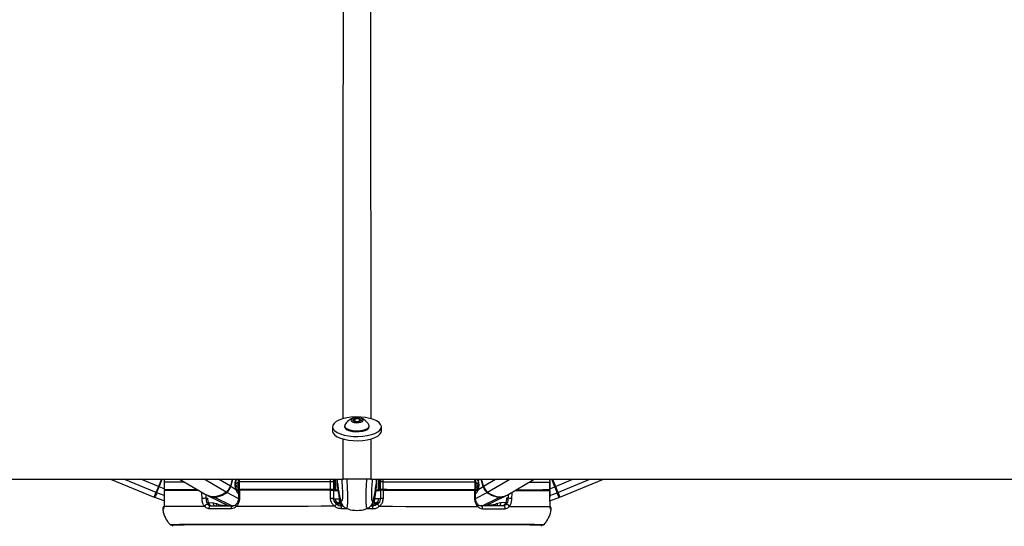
# Paper-space layout '3.5M DUO In Ground Anchor' of a CAD drawing. Header units: millimetres. Extents: x 20 to 26059, y 28 to 17638.
# Tile 67 of 70: x 22300 to 23058, y 6733 to 7123. Entities that reach past the tile are written whole.
import ezdxf

# ---------------------------------------------------------------- set-up
doc = ezdxf.new("R2010")
doc.units = ezdxf.units.MM

psp = doc.layouts.new('3.5M DUO In Ground Anchor')

# ---------------------------------------------------------------- linework, layer by layer
at = {"color": 7, "linetype": 'Continuous', "lineweight": 25, "ltscale": 2}
for p, q in [((22556.04, 6814.72), (22558.01, 6815.86)), ((22557.53, 6813.46), (22556.04, 6814.72)), ((22558.01, 6815.86), (22561.47, 6815.75)), ((22558.01, 6813.45), (22558.01, 6815.86)), ((22562.95, 6814.49), (22560.98, 6813.35)), ((22561.47, 6815.75), (22562.95, 6814.49)), ((22561.47, 6813.63), (22561.47, 6815.75)), ((22540.7, 6809.57), (22540.7, 6806.36)), ((22550, 6810.26), (22550, 6809.57)), ((22560.98, 6813.35), (22557.53, 6813.46)), ((22569, 6809.57), (22569, 6810.26)), ((22578.3, 6806.36), (22578.3, 6809.57)), ((22549, 6800.11), (22549, 6799.58)), ((22570, 6799.58), (22570, 6800.11)), ((20093.75, 6769.07), (22548.88, 6769.07)), ((22369.57, 6769.07), (22403.15, 6755.36)), ((22408.74, 6769.07), (22406.49, 6763.56)), ((22408.74, 6769.07), (22406.49, 6763.56)), ((22422.82, 6769.07), (22443.86, 6756.88)), ((22463.44, 6769.07), (22461.91, 6763.77)), ((22466.19, 6767.67), (22466.59, 6769.07)), ((22541.5, 6769.07), (22541.5, 6767.16)), ((22542.5, 6761.7), (22542.5, 6769.06)), ((22544.5, 6766.18), (22544.5, 6769.07)), ((22570.12, 6769.07), (25025.24, 6769.07)), ((22574.5, 6766.18), (22574.5, 6769.07)), ((22576.5, 6761.7), (22576.5, 6769.06)), ((22577.5, 6769.07), (22577.5, 6767.16)), ((22651.03, 6767.11), (22650.91, 6768.98)), ((22652.4, 6769.07), (22652.81, 6767.67)), ((22657.08, 6763.77), (22655.55, 6769.07)), ((22675.14, 6756.88), (22696.17, 6769.07)), ((22712.5, 6763.56), (22710.26, 6769.07)), ((22710.26, 6769.07), (22712.5, 6763.56)), ((22715.84, 6755.36), (22749.42, 6769.07)), ((22410.85, 6766.92), (22410.85, 6760.92)), ((22410.85, 6766.92), (22410.87, 6766.92)), ((22410.87, 6766.92), (22410.87, 6760.92)), ((22466.24, 6761.1), (22462.3, 6763.53)), ((22465.94, 6764.01), (22467.95, 6765.2)), ((22467.95, 6767.11), (22467.95, 6761.11)), ((22467.95, 6767.11), (22467.95, 6767.11)), ((22468.53, 6761.1), (22474.53, 6761.09)), ((22468.74, 6767.11), (22468.74, 6761.11)), ((22474.53, 6761.11), (22474.53, 6760.62)), ((22536.5, 6761.16), (22536.5, 6760.67)), ((22536.5, 6761.14), (22541.5, 6761.14)), ((22539.23, 6761.17), (22539.23, 6767.17)), ((22541.28, 6761.14), (22541.29, 6760.64)), ((22541.5, 6761.12), (22541.28, 6761.12)), ((22541.5, 6767.16), (22541.5, 6761.16)), ((22541.5, 6766.13), (22542.5, 6766.13)), ((22541.5, 6761.14), (22541.5, 6761.16)), ((22541.5, 6761.14), (22541.5, 6761.12)), ((22541.5, 6761.1), (22541.5, 6761.12)), ((22543.06, 6761.1), (22544.84, 6761)), ((22544.5, 6766.18), (22544.5, 6766.17)), ((22544.5, 6763.83), (22544.5, 6766.17)), ((22544.5, 6766.17), (22544.64, 6765.38)), ((22544.58, 6762.89), (22544.97, 6760.08)), ((22574.02, 6760.08), (22574.41, 6762.89)), ((22574.15, 6761), (22575.93, 6761.1)), ((22574.5, 6766.17), (22574.35, 6765.38)), ((22574.5, 6766.18), (22574.5, 6766.17)), ((22574.5, 6763.83), (22574.5, 6766.17)), ((22576.5, 6766.13), (22577.5, 6766.13)), ((22577.5, 6767.16), (22577.5, 6761.16)), ((22577.5, 6761.14), (22577.5, 6761.16)), ((22582.5, 6761.14), (22577.5, 6761.14)), ((22577.5, 6761.14), (22577.5, 6761.12)), ((22577.5, 6761.12), (22577.71, 6761.12)), ((22577.5, 6761.1), (22577.5, 6761.12)), ((22577.71, 6761.14), (22577.71, 6760.66)), ((22579.77, 6761.17), (22579.77, 6767.17)), ((22582.5, 6761.16), (22582.5, 6760.67)), ((22644.47, 6761.11), (22644.46, 6760.62)), ((22650.46, 6761.1), (22644.46, 6761.09)), ((22650.26, 6767.11), (22650.26, 6761.11)), ((22651.05, 6761.11), (22651.05, 6767.11)), ((22651.05, 6765.2), (22653.03, 6764.02)), ((22652.75, 6761.1), (22656.69, 6763.53)), ((22708.12, 6766.92), (22708.12, 6760.92)), ((22708.14, 6766.92), (22708.12, 6766.92)), ((22708.14, 6760.92), (22708.14, 6766.92)), ((22411, 6752.63), (22403.75, 6755.15)), ((22410.89, 6760.42), (22410.98, 6754.25)), ((22410.91, 6760.42), (22410.9, 6760.42)), ((22411, 6754.24), (22410.98, 6754.25)), ((22412.85, 6760.91), (22416.33, 6760.91)), ((22416.33, 6760.92), (22416.34, 6760.46)), ((22443.09, 6754.45), (22444.19, 6754.45)), ((22444.85, 6756.37), (22460.72, 6748.59)), ((22468.12, 6759.74), (22467.94, 6759.85)), ((22468.12, 6760.61), (22468.11, 6754.47)), ((22468.11, 6754.47), (22468.11, 6754.47)), ((22541.29, 6760.66), (22541.39, 6754.56)), ((22545.29, 6758.32), (22545.49, 6757)), ((22545.49, 6757), (22546.1, 6752.96)), ((22572.92, 6752.96), (22573.7, 6758.32)), ((22573.64, 6758.05), (22573.71, 6758.32)), ((22577.71, 6760.66), (22577.6, 6754.56)), ((22650.89, 6754.47), (22650.88, 6760.61)), ((22650.89, 6754.47), (22650.89, 6754.47)), ((22658.27, 6748.59), (22674.14, 6756.37)), ((22675.9, 6754.45), (22674.8, 6754.45)), ((22702.66, 6760.92), (22702.65, 6760.46)), ((22706.14, 6760.91), (22702.66, 6760.91)), ((22708, 6752.63), (22715.24, 6755.15)), ((22708, 6754.24), (22708.02, 6754.25)), ((22708.01, 6754.25), (22708.11, 6760.42)), ((22708.08, 6760.42), (22708.09, 6760.42)), ((22448.57, 6751.09), (22451.2, 6750.45)), ((22544.56, 6750.54), (22544.63, 6749.95)), ((22545.31, 6751.09), (22546.32, 6751.09)), ((22546.06, 6752.95), (22546.06, 6752.99)), ((22547.39, 6748.67), (22548.64, 6748.67)), ((22551.29, 6746.81), (22551.33, 6746.84)), ((22567.71, 6746.81), (22567.67, 6746.84)), ((22570.38, 6748.67), (22571.6, 6748.67)), ((22572.69, 6751.09), (22573.69, 6751.09)), ((22572.93, 6752.96), (22572.94, 6753.02)), ((22574.43, 6750.54), (22574.36, 6749.95)), ((22652.72, 6749.67), (22652.7, 6749.69)), ((22670.42, 6751.09), (22667.79, 6750.45))]:
    psp.add_line(p, q, dxfattribs=at)
at = {"color": 8, "linetype": 'Continuous', "lineweight": 25, "ltscale": 2}
for p, q in [((22548.88, 6769.07), (22548.89, 6800.21)), ((22570.11, 6800.14), (22570.12, 6769.07)), ((22404.63, 6759), (22379.96, 6769.07)), ((22406.49, 6763.56), (22393, 6769.07)), ((22407.07, 6763.32), (22409.42, 6769.07)), ((22458.78, 6759.21), (22441.75, 6769.07)), ((22461.91, 6763.77), (22452.76, 6769.07)), ((22462.3, 6763.53), (22463.9, 6769.07)), ((22466.12, 6769.07), (22465.83, 6768.08)), ((22467.39, 6769.07), (22466.42, 6768.5)), ((22539.23, 6767.17), (22539.23, 6769.07)), ((22543.06, 6769.02), (22543.06, 6761.1)), ((22575.93, 6769.02), (22575.93, 6761.1)), ((22579.77, 6767.17), (22579.76, 6769.07)), ((22651.6, 6769.07), (22652.57, 6768.5)), ((22652.87, 6769.07), (22653.16, 6768.08)), ((22656.69, 6763.53), (22655.09, 6769.07)), ((22657.08, 6763.77), (22666.24, 6769.07)), ((22660.22, 6759.21), (22677.24, 6769.07)), ((22711.92, 6763.32), (22709.57, 6769.07)), ((22712.5, 6763.56), (22725.99, 6769.07)), ((22714.36, 6759), (22739.04, 6769.07)), ((22410.85, 6761.78), (22407.07, 6763.32)), ((22465.89, 6765.52), (22467.95, 6766.74)), ((22467.95, 6766.54), (22465.89, 6765.32)), ((22467.95, 6761.81), (22467.49, 6760.24)), ((22469.03, 6760.61), (22469.18, 6761.1)), ((22471.3, 6761.1), (22471.16, 6760.61)), ((22647.69, 6761.1), (22647.83, 6760.61)), ((22649.96, 6760.61), (22649.82, 6761.1)), ((22653.1, 6765.52), (22651.05, 6766.74)), ((22651.05, 6766.54), (22653.12, 6765.31)), ((22651.05, 6761.81), (22651.49, 6760.26)), ((22708.14, 6761.78), (22711.92, 6763.32)), ((22410.94, 6756.73), (22405.22, 6758.78)), ((22412.99, 6760.91), (22412.98, 6760.91)), ((22443.02, 6757.37), (22443.09, 6754.45)), ((22463.07, 6748.6), (22449.37, 6755.37)), ((22468.06, 6754.32), (22459.18, 6758.99)), ((22473.74, 6760.62), (22473.79, 6760.78)), ((22473.91, 6760.71), (22473.88, 6760.62)), ((22645.08, 6760.71), (22645.11, 6760.62)), ((22645.25, 6760.62), (22645.2, 6760.78)), ((22650.94, 6754.33), (22659.81, 6758.99)), ((22655.93, 6748.6), (22669.62, 6755.37)), ((22675.97, 6757.37), (22675.9, 6754.45)), ((22706.01, 6760.91), (22706.01, 6760.91)), ((22708.05, 6756.73), (22713.77, 6758.78)), ((22444.95, 6751.1), (22448.57, 6751.09)), ((22546.77, 6749.95), (22544.63, 6749.95)), ((22548, 6748.67), (22547.88, 6750.05)), ((22570.99, 6748.67), (22571.11, 6750.03)), ((22574.36, 6749.95), (22572.25, 6749.95)), ((22674.04, 6751.1), (22670.42, 6751.09)), ((22416.39, 6733.78), (22416.39, 6733.78)), ((22416.57, 6733.78), (22416.57, 6733.78)), ((22559.5, 6734.35), (22558.36, 6734.35)), ((22561.2, 6734.35), (22559.5, 6734.35)), ((22702.42, 6733.77), (22702.42, 6733.78)), ((22702.6, 6733.78), (22702.6, 6733.78))]:
    psp.add_line(p, q, dxfattribs=at)
at = {"color": 7, "linetype": 'Continuous', "lineweight": 25, "ltscale": 2, "flags": 128}
for points in [[(22541.23, 6807.79), (22542.45, 6806.39), (22544.32, 6805.12), (22546.78, 6804.02), (22549.72, 6803.13), (22553.04, 6802.49), (22556.61, 6802.12), (22560.29, 6802.03), (22563.94, 6802.24), (22567.42, 6802.73), (22570.59, 6803.48), (22573.34, 6804.47), (22575.56, 6805.65), (22577.15, 6806.98), (22578.07, 6808.41), (22578.28, 6809.89), (22577.76, 6811.35), (22576.55, 6812.75), (22574.67, 6814.02), (22572.22, 6815.12), (22569.27, 6816.01), (22565.95, 6816.65), (22562.38, 6817.02), (22558.7, 6817.1), (22555.05, 6816.89), (22551.57, 6816.4), (22548.4, 6815.65), (22545.65, 6814.67), (22543.44, 6813.49), (22541.84, 6812.16), (22540.92, 6810.72), (22540.71, 6809.25), (22541.23, 6807.79)], [(22559.11, 6812.71), (22560.95, 6812.79), (22562.57, 6813.15), (22563.72, 6813.74), (22564.23, 6814.45), (22564.02, 6815.19), (22563.12, 6815.84), (22561.67, 6816.3), (22559.88, 6816.5), (22558.04, 6816.42), (22556.42, 6816.06), (22555.27, 6815.48), (22554.76, 6814.76), (22554.97, 6814.02), (22555.87, 6813.37), (22557.33, 6812.91), (22559.11, 6812.71)], [(22550, 6809.57), (22550.07, 6809.1), (22550.73, 6808.1), (22552.05, 6807.2), (22553.92, 6806.48), (22556.2, 6806), (22558.72, 6805.77)], [(22550.23, 6811.1), (22550.1, 6810.83), (22550.07, 6809.8), (22550.73, 6808.79), (22552.05, 6807.9), (22553.92, 6807.18), (22556.2, 6806.69), (22558.72, 6806.47)], [(22558.72, 6806.47), (22561.31, 6806.52), (22563.75, 6806.86), (22565.89, 6807.45), (22567.55, 6808.24), (22568.61, 6809.19), (22569, 6810.21), (22568.76, 6811.1)], [(22558.72, 6805.77), (22561.31, 6805.83), (22563.75, 6806.16), (22565.89, 6806.75), (22567.55, 6807.54), (22568.61, 6808.49), (22569, 6809.52), (22569, 6809.57)], [(22540.7, 6806.36), (22540.71, 6806.04), (22541.23, 6804.58)], [(22541.23, 6804.58), (22542.45, 6803.18), (22544.32, 6801.91), (22546.78, 6800.81), (22549.72, 6799.92), (22553.04, 6799.28), (22556.61, 6798.91), (22560.29, 6798.83), (22563.94, 6799.04), (22567.42, 6799.52), (22570.59, 6800.28), (22573.34, 6801.26), (22575.56, 6802.44), (22577.15, 6803.77), (22578.07, 6805.2), (22578.3, 6806.36)], [(22406.49, 6763.56), (22406.22, 6762.89), (22405.95, 6762.24), (22405.69, 6761.6), (22405.44, 6760.99), (22405.21, 6760.42), (22404.99, 6759.89), (22404.8, 6759.41), (22404.63, 6759)], [(22406.49, 6763.56), (22406.25, 6762.96), (22406.01, 6762.38), (22405.77, 6761.8), (22405.55, 6761.26), (22405.34, 6760.75), (22405.15, 6760.27), (22404.98, 6759.85), (22404.82, 6759.48)], [(22405.22, 6758.78), (22405.39, 6759.2), (22405.58, 6759.67), (22405.8, 6760.19), (22406.03, 6760.76), (22406.28, 6761.37), (22406.54, 6762.01), (22406.8, 6762.66), (22407.07, 6763.32)], [(22436.67, 6761.05), (22434.49, 6761.04), (22429.42, 6761.02), (22424.89, 6761.01), (22420.91, 6760.99), (22417.51, 6760.97), (22414.7, 6760.95), (22412.48, 6760.93), (22410.87, 6760.92)], [(22436.7, 6761.03), (22432.91, 6761.01), (22429, 6761), (22425.53, 6760.99), (22422.53, 6760.97), (22419.98, 6760.95), (22417.92, 6760.94), (22416.33, 6760.92)], [(22468.74, 6761.11), (22468.43, 6761.11), (22468.19, 6761.11), (22468.02, 6761.11), (22467.95, 6761.11), (22467.97, 6761.11), (22468.07, 6761.11), (22468.26, 6761.11), (22468.53, 6761.1)], [(22539.23, 6767.17), (22529.72, 6767.16), (22520.34, 6767.16), (22511.12, 6767.15), (22502.09, 6767.15), (22493.31, 6767.14), (22484.8, 6767.13), (22476.6, 6767.12), (22468.74, 6767.11)], [(22539.23, 6761.17), (22529.72, 6761.16), (22520.34, 6761.16), (22511.12, 6761.15), (22502.09, 6761.15), (22493.31, 6761.14), (22484.8, 6761.13), (22476.6, 6761.12), (22468.74, 6761.11)], [(22536.5, 6761.16), (22528.19, 6761.15), (22519.98, 6761.15), (22511.91, 6761.14), (22504.01, 6761.14), (22496.29, 6761.13), (22488.79, 6761.12), (22481.52, 6761.12), (22474.53, 6761.11)], [(22541.15, 6768.54), (22541.15, 6768.54), (22541.15, 6768.53), (22541.15, 6768.5), (22541.15, 6768.45), (22541.15, 6768.39), (22541.15, 6768.32), (22541.15, 6768.24), (22541.16, 6768.15), (22541.16, 6768.05)], [(22543.54, 6761.07), (22541.8, 6761.08), (22541.28, 6761.08)], [(22575.46, 6761.07), (22577.2, 6761.08), (22577.71, 6761.08)], [(22577.84, 6768.54), (22577.84, 6768.54), (22577.84, 6768.53), (22577.84, 6768.5), (22577.84, 6768.45), (22577.84, 6768.39), (22577.84, 6768.32), (22577.84, 6768.24), (22577.84, 6768.15), (22577.84, 6768.05)], [(22579.77, 6767.17), (22589.27, 6767.16), (22598.66, 6767.16), (22607.88, 6767.15), (22616.9, 6767.15), (22625.68, 6767.14), (22634.19, 6767.13), (22642.4, 6767.12), (22650.26, 6767.11)], [(22579.77, 6761.17), (22589.27, 6761.16), (22598.66, 6761.16), (22607.88, 6761.15), (22616.9, 6761.15), (22625.68, 6761.14), (22634.19, 6761.13), (22642.4, 6761.12), (22650.26, 6761.11)], [(22582.5, 6761.16), (22590.81, 6761.15), (22599.01, 6761.15), (22607.08, 6761.14), (22614.99, 6761.14), (22622.7, 6761.13), (22630.21, 6761.12), (22637.47, 6761.12), (22644.47, 6761.11)], [(22650.26, 6761.11), (22650.57, 6761.11), (22650.81, 6761.11), (22650.97, 6761.11), (22651.04, 6761.11), (22651.02, 6761.11), (22650.92, 6761.11), (22650.73, 6761.11), (22650.46, 6761.1)], [(22682.29, 6761.03), (22686.09, 6761.01), (22689.99, 6761), (22693.46, 6760.99), (22696.47, 6760.97), (22699.01, 6760.95), (22701.08, 6760.94), (22702.66, 6760.92)], [(22682.32, 6761.05), (22684.51, 6761.04), (22689.57, 6761.02), (22694.1, 6761.01), (22698.08, 6760.99), (22701.48, 6760.97), (22704.29, 6760.95), (22706.51, 6760.93), (22708.12, 6760.92)], [(22713.77, 6758.78), (22713.6, 6759.2), (22713.41, 6759.67), (22713.2, 6760.19), (22712.96, 6760.76), (22712.72, 6761.37), (22712.46, 6762.01), (22712.19, 6762.66), (22711.92, 6763.32)], [(22714.36, 6759), (22714.2, 6759.41), (22714, 6759.89), (22713.79, 6760.42), (22713.55, 6760.99), (22713.3, 6761.6), (22713.04, 6762.24), (22712.78, 6762.89), (22712.5, 6763.56)], [(22712.5, 6763.56), (22712.75, 6762.96), (22712.99, 6762.38), (22713.22, 6761.8), (22713.44, 6761.26), (22713.65, 6760.75), (22713.84, 6760.27), (22714.02, 6759.85), (22714.17, 6759.48)], [(22403.39, 6755.95), (22403.42, 6756.01), (22403.49, 6756.18), (22403.6, 6756.46), (22403.76, 6756.86), (22403.96, 6757.36), (22404.21, 6757.96), (22404.5, 6758.67), (22404.82, 6759.48)], [(22405.22, 6758.78), (22404.89, 6757.96), (22404.59, 6757.23), (22404.34, 6756.61), (22404.13, 6756.09), (22403.96, 6755.68), (22403.85, 6755.39), (22403.77, 6755.22), (22403.75, 6755.15)], [(22410.87, 6760.92), (22410.86, 6760.92), (22410.94, 6760.91), (22411.1, 6760.91), (22411.35, 6760.91), (22411.66, 6760.91), (22412.03, 6760.91), (22412.43, 6760.91), (22412.85, 6760.91)], [(22437.53, 6760.55), (22434.4, 6760.54), (22429.36, 6760.52), (22424.86, 6760.51), (22420.91, 6760.49), (22417.53, 6760.47), (22414.73, 6760.45), (22412.51, 6760.44), (22410.9, 6760.42)], [(22410.9, 6760.42), (22410.96, 6756.42), (22411, 6754.24)], [(22458.78, 6759.21), (22456.32, 6757.65), (22453.82, 6756.51), (22451.34, 6755.82), (22448.95, 6755.58), (22446.68, 6755.81), (22444.61, 6756.49), (22443.86, 6756.88)], [(22468.91, 6760.61), (22468.9, 6756.61), (22468.9, 6754.44)], [(22539.01, 6760.67), (22529.56, 6760.66), (22520.23, 6760.66), (22511.06, 6760.65), (22502.09, 6760.65), (22493.36, 6760.64), (22484.89, 6760.63), (22476.73, 6760.62), (22468.91, 6760.61)], [(22539.12, 6754.49), (22539.05, 6758.49), (22539.01, 6760.67)], [(22579.87, 6754.49), (22579.94, 6758.49), (22579.98, 6760.67)], [(22579.98, 6760.67), (22589.43, 6760.66), (22598.76, 6760.66), (22607.93, 6760.65), (22616.9, 6760.65), (22625.63, 6760.64), (22634.1, 6760.63), (22642.26, 6760.62), (22650.08, 6760.61)], [(22650.08, 6760.61), (22650.09, 6756.61), (22650.1, 6754.44)], [(22681.46, 6760.55), (22684.6, 6760.54), (22689.63, 6760.52), (22694.13, 6760.51), (22698.08, 6760.49), (22701.46, 6760.47), (22704.27, 6760.45), (22706.48, 6760.44), (22708.09, 6760.42)], [(22708.12, 6760.92), (22708.13, 6760.92), (22708.05, 6760.91), (22707.89, 6760.91), (22707.65, 6760.91), (22707.33, 6760.91), (22706.97, 6760.91), (22706.56, 6760.91), (22706.14, 6760.91)], [(22708.09, 6760.42), (22708.03, 6756.42), (22708, 6754.24)], [(22715.24, 6755.15), (22715.22, 6755.22), (22715.15, 6755.39), (22715.03, 6755.68), (22714.86, 6756.09), (22714.66, 6756.61), (22714.4, 6757.23), (22714.11, 6757.96), (22713.77, 6758.78)], [(22714.17, 6759.48), (22714.5, 6758.67), (22714.78, 6757.96), (22715.03, 6757.36), (22715.23, 6756.86), (22715.39, 6756.46), (22715.51, 6756.18), (22715.58, 6756.01), (22715.6, 6755.95)], [(22715.84, 6755.36), (22715.84, 6755.36), (22715.74, 6755.6), (22715.46, 6756.3), (22715, 6757.44), (22714.36, 6759)], [(22410.7, 6748.01), (22410.71, 6748.34), (22410.71, 6748.36)], [(22442.13, 6748.16), (22435.96, 6748.14), (22430.38, 6748.13), (22425.42, 6748.11), (22421.11, 6748.09), (22417.47, 6748.07), (22414.51, 6748.05), (22412.25, 6748.03), (22410.7, 6748.01)], [(22462.69, 6746.38), (22460.37, 6746.38), (22458.09, 6746.38), (22455.86, 6746.37), (22453.66, 6746.37), (22451.52, 6746.36), (22449.41, 6746.36), (22447.36, 6746.35), (22445.35, 6746.35)], [(22446.86, 6748.56), (22448.85, 6748.57), (22450.88, 6748.57), (22452.95, 6748.58), (22455.07, 6748.58), (22457.23, 6748.59), (22459.44, 6748.59), (22461.69, 6748.59), (22463.98, 6748.6)], [(22462.69, 6746.38), (22462.69, 6746.8), (22462.75, 6747.21), (22462.86, 6747.6), (22463.02, 6747.93), (22463.22, 6748.22), (22463.45, 6748.42), (22463.71, 6748.55), (22463.98, 6748.6)], [(22542.32, 6748.27), (22532.03, 6748.27), (22521.88, 6748.26), (22511.92, 6748.25), (22502.18, 6748.25), (22492.71, 6748.24), (22483.57, 6748.23), (22474.8, 6748.22), (22466.43, 6748.21)], [(22576.68, 6748.27), (22586.96, 6748.27), (22597.11, 6748.26), (22607.08, 6748.25), (22616.82, 6748.25), (22626.28, 6748.24), (22635.42, 6748.23), (22644.2, 6748.22), (22652.56, 6748.21)], [(22656.3, 6746.38), (22656.3, 6746.8), (22656.24, 6747.21), (22656.13, 6747.6), (22655.98, 6747.93), (22655.77, 6748.22), (22655.54, 6748.42), (22655.28, 6748.55), (22655.01, 6748.6)], [(22672.13, 6748.56), (22670.15, 6748.57), (22668.12, 6748.57), (22666.04, 6748.58), (22663.92, 6748.58), (22661.76, 6748.59), (22659.55, 6748.59), (22657.3, 6748.59), (22655.01, 6748.6)], [(22656.3, 6746.38), (22658.62, 6746.38), (22660.9, 6746.38), (22663.14, 6746.37), (22665.33, 6746.37), (22667.48, 6746.36), (22669.58, 6746.36), (22671.64, 6746.35), (22673.65, 6746.35)], [(22676.86, 6748.16), (22683.03, 6748.14), (22688.61, 6748.13), (22693.57, 6748.11), (22697.88, 6748.09), (22701.52, 6748.07), (22704.48, 6748.05), (22706.74, 6748.03), (22708.29, 6748.01)], [(22558.36, 6734.35), (22549.46, 6734.34), (22539.48, 6734.34), (22529.6, 6734.34), (22519.86, 6734.33), (22510.31, 6734.33), (22501, 6734.32), (22491.98, 6734.31), (22483.29, 6734.3), (22474.97, 6734.29), (22467.06, 6734.28), (22459.6, 6734.27), (22452.63, 6734.25), (22446.17, 6734.24), (22440.27, 6734.22), (22434.96, 6734.2), (22430.24, 6734.19), (22426.16, 6734.17), (22422.73, 6734.15), (22419.96, 6734.13), (22417.87, 6734.11), (22416.48, 6734.09), (22415.85, 6734.08)], [(22559.5, 6734.06), (22549.4, 6734.06), (22539.36, 6734.05), (22529.41, 6734.05), (22519.62, 6734.05), (22510.02, 6734.04), (22500.67, 6734.03), (22491.62, 6734.02), (22482.9, 6734.01), (22474.56, 6734), (22466.65, 6733.99), (22459.2, 6733.98), (22452.25, 6733.96), (22445.83, 6733.95), (22439.98, 6733.93), (22434.73, 6733.91), (22430.1, 6733.9), (22426.11, 6733.88), (22422.78, 6733.86), (22420.14, 6733.84), (22418.19, 6733.82), (22416.95, 6733.8), (22416.41, 6733.78), (22416.39, 6733.78)], [(22559.5, 6734.06), (22549.41, 6734.06), (22539.38, 6734.05), (22529.45, 6734.05), (22519.67, 6734.05), (22510.09, 6734.04), (22500.75, 6734.03), (22491.7, 6734.02), (22483, 6734.01), (22474.67, 6734), (22466.77, 6733.99), (22459.33, 6733.98), (22452.39, 6733.96), (22445.98, 6733.95), (22440.13, 6733.93), (22434.89, 6733.91), (22430.26, 6733.9), (22426.28, 6733.88), (22422.96, 6733.86), (22420.32, 6733.84), (22418.37, 6733.82), (22417.13, 6733.8), (22416.59, 6733.78), (22416.57, 6733.78)], [(22702.6, 6733.78), (22702.58, 6733.78), (22702.05, 6733.8), (22700.8, 6733.82), (22698.85, 6733.84), (22696.21, 6733.86), (22692.89, 6733.88), (22688.9, 6733.9), (22684.26, 6733.91), (22679.01, 6733.93), (22673.16, 6733.95), (22666.74, 6733.96), (22659.79, 6733.98), (22652.34, 6733.99), (22644.43, 6734), (22636.09, 6734.01), (22627.37, 6734.02), (22618.32, 6734.03), (22608.97, 6734.04), (22599.37, 6734.05), (22589.58, 6734.05), (22579.64, 6734.05), (22569.59, 6734.06), (22559.5, 6734.06)], [(22702.42, 6733.78), (22702.4, 6733.78), (22701.87, 6733.8), (22700.62, 6733.82), (22698.68, 6733.84), (22696.04, 6733.86), (22692.72, 6733.88), (22688.73, 6733.9), (22684.11, 6733.91), (22678.86, 6733.93), (22673.01, 6733.95), (22666.61, 6733.96), (22659.66, 6733.98), (22652.22, 6733.99), (22644.32, 6734), (22635.99, 6734.01), (22627.29, 6734.02), (22618.24, 6734.03), (22608.91, 6734.04), (22599.32, 6734.05), (22589.54, 6734.05), (22579.61, 6734.05), (22569.58, 6734.06), (22559.5, 6734.06)], [(22703.16, 6734.08), (22702.52, 6734.09), (22701.12, 6734.11), (22699.03, 6734.13), (22696.27, 6734.15), (22692.83, 6734.17), (22688.75, 6734.19), (22684.04, 6734.2), (22678.72, 6734.22), (22672.82, 6734.24), (22666.37, 6734.25), (22659.39, 6734.27), (22651.93, 6734.28), (22644.02, 6734.29), (22635.7, 6734.3), (22627.01, 6734.31), (22617.99, 6734.32), (22608.68, 6734.33), (22599.13, 6734.33), (22589.4, 6734.34), (22579.51, 6734.34), (22569.53, 6734.34), (22561.2, 6734.35)]]:
    psp.add_lwpolyline(points, dxfattribs=at)
at = {"color": 8, "linetype": 'Continuous', "lineweight": 25, "ltscale": 2, "flags": 128}
for points in [[(22426.37, 6767.01), (22424.89, 6767.01), (22420.91, 6766.99), (22417.51, 6766.97), (22414.7, 6766.95), (22412.48, 6766.93), (22410.87, 6766.92)], [(22465.83, 6768.08), (22465.99, 6767.97), (22466.11, 6767.87), (22466.17, 6767.77), (22466.19, 6767.69), (22466.18, 6767.67)], [(22466.24, 6761.1), (22466.39, 6761.27), (22466.49, 6761.44), (22466.54, 6761.59), (22466.54, 6761.73), (22466.52, 6761.79)], [(22473.79, 6760.78), (22473.85, 6760.96), (22473.92, 6761.09)], [(22645.2, 6760.78), (22645.14, 6760.96), (22645.07, 6761.09)], [(22652.75, 6761.1), (22652.6, 6761.27), (22652.5, 6761.44), (22652.45, 6761.59), (22652.45, 6761.73), (22652.47, 6761.79)], [(22653.16, 6768.08), (22653, 6767.97), (22652.88, 6767.87), (22652.82, 6767.77), (22652.8, 6767.69), (22652.81, 6767.67)], [(22692.62, 6767.01), (22694.1, 6767.01), (22698.08, 6766.99), (22701.48, 6766.97), (22704.29, 6766.95), (22706.51, 6766.93), (22708.12, 6766.92)], [(22440.08, 6754.38), (22439.99, 6758.38), (22439.97, 6759.13)], [(22468.13, 6759.69), (22468.07, 6759.76), (22467.94, 6759.86)], [(22542.6, 6754.04), (22543.49, 6754.03), (22544.59, 6754.03), (22545.88, 6754.03), (22545.89, 6754.03)], [(22576.39, 6754.04), (22575.5, 6754.03), (22574.4, 6754.03), (22573.12, 6754.03)], [(22650.86, 6759.7), (22650.93, 6759.76), (22651.05, 6759.85)], [(22678.91, 6754.38), (22679, 6758.38), (22679.02, 6759.13)], [(22466.43, 6748.21), (22466.26, 6748.53), (22466.15, 6748.85), (22466.1, 6749.14), (22466.12, 6749.39), (22466.21, 6749.59), (22466.29, 6749.69)], [(22543.56, 6750.05), (22544.02, 6749.97), (22544.63, 6749.95)], [(22546.16, 6752.61), (22546.06, 6752.94), (22546.06, 6752.95)], [(22552.32, 6746.45), (22550.29, 6746.45), (22547.23, 6746.45)], [(22571.76, 6746.45), (22568.7, 6746.45), (22566.68, 6746.45)], [(22572.83, 6752.61), (22572.93, 6752.94), (22572.93, 6752.96)], [(22575.43, 6750.05), (22574.97, 6749.97), (22574.36, 6749.95)], [(22652.56, 6748.21), (22652.73, 6748.53), (22652.85, 6748.85), (22652.89, 6749.14), (22652.87, 6749.39), (22652.78, 6749.59), (22652.72, 6749.67)], [(22415.85, 6734.08), (22415.78, 6734.07), (22415.69, 6734.06)], [(22703.3, 6734.06), (22703.22, 6734.07), (22703.16, 6734.08)]]:
    psp.add_lwpolyline(points, dxfattribs=at)
at = {"color": 7, "linetype": 'Continuous', "lineweight": 25, "ltscale": 4}
for centre, radius, start, end in [((22559.5, 6805.89), 10.63, 102.42252, 150.6702), ((22559.5, 6805.89), 10.63, 29.3298, 77.57748), ((22376.36, 6688.56), 80.82, 67.66889, 68.11621), ((22453.52, 6766.17), 8.73, 307.01601, 343.98169), ((22453.96, 6765.92), 8.68, 307.01696, 343.9807), ((22539.82, 6456.41), 310.76, 89.69143, 90.11001), ((22539.85, 6464.95), 296.22, 89.68115, 90.12028), ((22543.14, 6870.99), 109.9, 269.14539, 270.0628), ((22543.1, 6761.7), 0.6, 180, 267), ((22549.7, 6763.84), 5.21, 180.0869, 205.91728), ((22549.73, 6763.61), 5.2, 186.64655, 206.21141), ((22569.28, 6763.84), 5.21, 332.10571, 359.90186), ((22569.27, 6763.61), 5.2, 333.82087, 353.35336), ((22575.86, 6870.99), 109.9, 269.9372, 270.85461), ((22575.9, 6761.7), 0.6, 273, 0), ((22579.17, 6456.41), 310.76, 89.88999, 90.30857), ((22579.14, 6464.95), 296.22, 89.87972, 90.31885), ((22665.03, 6765.92), 8.68, 196.0193, 232.98304), ((22665.47, 6766.17), 8.73, 196.01831, 232.98399), ((22742.63, 6688.56), 80.82, 111.88379, 112.33111), ((22797.18, 6597.74), 424.38, 157.66728, 158.19699), ((22403.95, 6755.72), 0.6, 157.80092, 250.79411), ((22405.36, 6759.33), 0.56, 164.35695, 255.46306), ((22419.02, 6765.13), 5.5, 230.05559, 238.02235), ((22452.33, 6294.23), 460.31, 91.1504, 91.5248), ((22449.22, 6765.39), 10.02, 242.79747, 270.83034), ((22448.59, 6772.59), 17.24, 272.58188, 307.91833), ((22477.91, 6767.77), 8.11, 239.44731, 240.42895), ((22538.96, 6799.21), 44.72, 270.20644, 273.11826), ((22544.41, 7041.68), 281.1, 269.36336, 270.09963), ((22545.46, 6753.94), 2.85, 178.07633, 266.97758), ((22573.54, 6753.94), 2.85, 273.02242, 1.92367), ((22574.58, 7041.68), 281.1, 269.90037, 270.63664), ((22580.03, 6799.21), 44.72, 266.88174, 269.79356), ((22641.08, 6767.77), 8.11, 299.57105, 300.55269), ((22670.4, 6772.59), 17.24, 232.08167, 267.41812), ((22669.51, 6769.81), 14.1, 228.77689, 293.5292), ((22669.76, 6765.45), 10.08, 269.25124, 297.12063), ((22666.66, 6294.23), 460.31, 88.4752, 88.8496), ((22699.97, 6765.13), 5.5, 301.97765, 309.94441), ((22713.63, 6759.33), 0.56, 284.53694, 15.64305), ((22715.04, 6755.72), 0.6, 289.20589, 22.19908), ((22444.67, 6747), 2.79, 92.31557, 155.38233), ((22447.17, 6746.72), 1.87, 99.59068, 191.59572), ((22548.12, 6744.57), 6.88, 129.31677, 147.46195), ((22554.29, 6747.04), 7.09, 166.78229, 184.79361), ((22564.7, 6747.04), 7.09, 355.20639, 13.21771), ((22570.88, 6744.57), 6.88, 32.53805, 50.68323), ((22671.82, 6746.72), 1.87, 348.40428, 80.40932), ((22674.32, 6747), 2.79, 24.61767, 87.68443), ((22416.99, 6755.58), 21.55, 266.53142, 270.34119), ((22702.04, 6754.75), 20.73, 269.71401, 273.48848)]:
    psp.add_arc(centre, radius, start, end, dxfattribs=at)
at = {"color": 8, "linetype": 'Continuous', "lineweight": 25, "ltscale": 4}
for centre, radius, start, end in [((22461.42, 6761.97), 1.78, 60.42637, 74.73065), ((22476.21, 6769.78), 11.34, 209.29796, 223.55011), ((22477.55, 6770.53), 11.5, 209.13564, 213.39938), ((22468.6, 6701.65), 65.47, 89.87917, 90.57048), ((22475.35, 6760.3), 1.49, 147.90311, 163.98725), ((22643.65, 6760.3), 1.49, 16.01275, 32.09689), ((22650.39, 6701.76), 65.35, 89.42892, 90.12136), ((22642.78, 6769.78), 11.34, 316.44989, 330.70204), ((22641.44, 6770.53), 11.5, 326.60062, 330.86436), ((22657.57, 6761.97), 1.78, 105.26935, 119.57363), ((22449.59, 6755.79), 0.474, 205.75962, 241.70634), ((22459.71, 6759.89), 1.04, 216.17313, 239.70755), ((22468.72, 6759.34), 4.91, 262.84659, 272.09869), ((22650.28, 6759.34), 4.91, 267.90185, 277.15282), ((22659.29, 6759.89), 1.04, 300.29245, 323.82687), ((22669.4, 6755.79), 0.474, 298.29366, 334.24038), ((22410.22, 6743.31), 2.88, 87.72619, 97.77686), ((22412.32, 6746.4), 2.01, 154.49503, 186.20114), ((22451.87, 6750.97), 3.29, 177.85691, 226.72696), ((22454.07, 6749.65), 2.97, 164.4676, 201.33505), ((22544.4, 6753.67), 3.14, 234.05449, 272.95839), ((22574.6, 6753.67), 3.14, 267.04161, 305.94551), ((22664.93, 6749.65), 2.97, 338.66495, 15.5324), ((22667.13, 6750.97), 3.29, 313.27304, 2.14309), ((22706.67, 6746.4), 2, 353.7952, 25.50919), ((22708.78, 6743.31), 2.88, 82.22314, 92.27381)]:
    psp.add_arc(centre, radius, start, end, dxfattribs=at)
at = {"color": 7, "linetype": 'Continuous', "lineweight": 25, "ltscale": 4}
for centre, major_axis, start_param, end_param in [((22470.39, 6765.28), (0.18, 7.38), 1.197828, 2.188494), ((22648.6, 6765.28), (-0.18, 7.38), 4.094691, 5.085357)]:
    psp.add_ellipse(centre, major_axis=major_axis, ratio=0.672592, start_param=start_param, end_param=end_param, dxfattribs=at)
at = {"color": 8, "linetype": 'Continuous', "lineweight": 25, "ltscale": 2}
for points, knots in [([(22548.89, 6815.71), (22548.96, 6982.15), (22549.09, 7331.73), (22549.18, 7722.26), (22550, 7946.57), (22550.15, 7987.57)], [0, 0, 0, 0, 0.426163, 0.895124, 1, 1, 1, 1]), ([(22568.84, 7987.57), (22569.03, 7933.37), (22569.59, 7775.03), (22569.88, 7408.67), (22570.04, 7072.29), (22570.1, 6839.99), (22570.1, 6815.78)], [0, 0, 0, 0, 0.138671, 0.405115, 0.938005, 1, 1, 1, 1]), ([(22467.91, 6769.07), (22467.94, 6769.06), (22468, 6769.06), (22468.04, 6769.01), (22468.07, 6768.99)], [0, 0, 0, 0, 0.516225, 1, 1, 1, 1]), ([(22468.93, 6769.07), (22468.85, 6768.7), (22468.73, 6768.06), (22468.73, 6767.4), (22468.74, 6767.11)], [0, 0, 0, 0, 0.571012, 1, 1, 1, 1]), ([(22551.33, 6746.84), (22551.53, 6746.83), (22551.84, 6746.81), (22552.18, 6748.2), (22552.34, 6749.96), (22552.39, 6752.19), (22552.4, 6754.31), (22552.4, 6756.87), (22552.32, 6760.8), (22552.14, 6765.03), (22551.93, 6767.75), (22551.83, 6769.07)], [0, 0, 0, 0, 0.226387, 0.336267, 0.4692, 0.546863, 0.580618, 0.66122, 0.746411, 0.877489, 1, 1, 1, 1]), ([(22567.67, 6746.84), (22567.46, 6746.83), (22567.15, 6746.81), (22566.81, 6748.2), (22566.65, 6749.96), (22566.6, 6752.19), (22566.59, 6754.31), (22566.59, 6756.87), (22566.67, 6760.8), (22566.85, 6765.03), (22567.06, 6767.75), (22567.16, 6769.07)], [0, 0, 0, 0, 0.226302, 0.336194, 0.469141, 0.546813, 0.580572, 0.661182, 0.746383, 0.877476, 1, 1, 1, 1]), ([(22650.07, 6769.07), (22650.14, 6768.7), (22650.27, 6768.06), (22650.26, 6767.4), (22650.26, 6767.11)], [0, 0, 0, 0, 0.571012, 1, 1, 1, 1]), ([(22651.08, 6769.07), (22651.05, 6769.06), (22650.99, 6769.05), (22650.94, 6769.01), (22650.91, 6768.98)], [0, 0, 0, 0, 0.469784, 1, 1, 1, 1]), ([(22473.22, 6761.1), (22473.34, 6761.04), (22473.55, 6760.92), (22473.71, 6760.83), (22473.79, 6760.78)], [0, 0, 0, 0, 0.5470447, 1, 1, 1, 1]), ([(22548.25, 6754.13), (22548.23, 6753.89), (22548.17, 6753.11), (22547.93, 6752.28), (22547.55, 6751.97), (22546.98, 6753.04), (22546.23, 6755.72), (22545.37, 6760.16), (22544.76, 6764.36), (22544.5, 6766.18)], [0, 0, 0, 0, 0.024389, 0.078037, 0.21496, 0.347381, 0.534381, 0.798094, 1, 1, 1, 1]), ([(22570.74, 6754.13), (22570.76, 6753.88), (22570.82, 6753.11), (22571.06, 6752.28), (22571.44, 6751.97), (22572.02, 6753.04), (22572.77, 6755.72), (22573.62, 6760.16), (22574.23, 6764.36), (22574.5, 6766.18)], [0, 0, 0, 0, 0.024246, 0.077901, 0.214844, 0.347285, 0.534312, 0.798065, 1, 1, 1, 1]), ([(22645.77, 6761.1), (22645.66, 6761.04), (22645.45, 6760.92), (22645.28, 6760.83), (22645.2, 6760.78)], [0, 0, 0, 0, 0.5470447, 1, 1, 1, 1]), ([(22415.61, 6760.46), (22415.57, 6760.47), (22415.37, 6760.58), (22415.24, 6760.76), (22415.12, 6760.91)], [0, 0, 0, 0, 0.168072, 1, 1, 1, 1]), ([(22703.39, 6760.46), (22703.42, 6760.47), (22703.62, 6760.58), (22703.76, 6760.76), (22703.87, 6760.91)], [0, 0, 0, 0, 0.168072, 1, 1, 1, 1]), ([(22451.2, 6750.45), (22452.27, 6749.99), (22454.75, 6748.93), (22457.33, 6749.31), (22458.79, 6749.54)], [0, 0, 0, 0, 0.429272, 1, 1, 1, 1]), ([(22546.16, 6752.61), (22546.18, 6752.27), (22546.2, 6751.75), (22546.14, 6751.83), (22546.11, 6751.87)], [0, 0, 0, 0, 0.644983, 1, 1, 1, 1]), ([(22572.83, 6752.61), (22572.81, 6752.27), (22572.79, 6751.74), (22572.86, 6751.83), (22572.88, 6751.87)], [0, 0, 0, 0, 0.640707, 1, 1, 1, 1]), ([(22667.79, 6750.45), (22666.72, 6749.99), (22664.24, 6748.93), (22661.67, 6749.31), (22660.2, 6749.54)], [0, 0, 0, 0, 0.429272, 1, 1, 1, 1])]:
    psp.add_open_spline(points, degree=3, knots=knots, dxfattribs=at)
at = {"color": 7, "linetype": 'Continuous', "lineweight": 25, "ltscale": 2}
for points, knots in [([(22411.19, 6769.07), (22411.07, 6768.64), (22410.86, 6767.93), (22410.87, 6767.2), (22410.87, 6766.92)], [0, 0, 0, 0, 0.610093, 1, 1, 1, 1]), ([(22468.07, 6768.99), (22468.03, 6768.8), (22467.94, 6768.18), (22467.98, 6767.54), (22468, 6767.11)], [0, 0, 0, 0, 0.318417, 1, 1, 1, 1]), ([(22547.74, 6769.07), (22547.79, 6768.39), (22547.94, 6766.39), (22548.14, 6763.06), (22548.3, 6759.73), (22548.36, 6757.58), (22548.37, 6756.5), (22548.36, 6755.66), (22548.33, 6754.78), (22548.28, 6754.37), (22548.25, 6754.13)], [0, 0, 0, 0, 0.149734, 0.444819, 0.640575, 0.732105, 0.793277, 0.818946, 0.895852, 1, 1, 1, 1]), ([(22570.12, 6769.07), (22567.86, 6769.07), (22564.79, 6769.07), (22559.99, 6769.07), (22555.99, 6769.07), (22552.02, 6769.07), (22549.72, 6769.07), (22548.88, 6769.07)], [0, 0, 0, 0, 0.32617, 0.444764, 0.66029, 0.87594, 1, 1, 1, 1]), ([(22571.26, 6769.07), (22571.2, 6768.39), (22571.05, 6766.39), (22570.85, 6763.06), (22570.7, 6759.73), (22570.63, 6757.58), (22570.62, 6756.5), (22570.63, 6755.66), (22570.66, 6754.78), (22570.71, 6754.36), (22570.74, 6754.13)], [0, 0, 0, 0, 0.149657, 0.444588, 0.640243, 0.731726, 0.792866, 0.818521, 0.895388, 1, 1, 1, 1]), ([(22707.8, 6769.07), (22707.93, 6768.64), (22708.13, 6767.93), (22708.12, 6767.2), (22708.12, 6766.92)], [0, 0, 0, 0, 0.610093, 1, 1, 1, 1]), ([(22466.52, 6761.79), (22466.41, 6762.05), (22466.1, 6762.82), (22465.82, 6764.35), (22465.83, 6766.15), (22466.08, 6767.21), (22466.19, 6767.67)], [0, 0, 0, 0, 0.152869, 0.457327, 0.763711, 1, 1, 1, 1]), ([(22466.24, 6761.1), (22466.48, 6760.35), (22466.91, 6759.03), (22467.75, 6758.3), (22468.11, 6757.99)], [0, 0, 0, 0, 0.566083, 1, 1, 1, 1]), ([(22467.97, 6759.91), (22467.83, 6759.98), (22467.44, 6760.17), (22466.98, 6760.81), (22466.65, 6761.54), (22466.53, 6761.83)], [0, 0, 0, 0, 0.259344, 0.707426, 1, 1, 1, 1]), ([(22544.55, 6765.37), (22544.63, 6764.8), (22544.93, 6762.65), (22545.46, 6759.39), (22546.15, 6755.65), (22546.75, 6753.05), (22547.33, 6751.22), (22547.84, 6750.04), (22548.45, 6749.01), (22549.31, 6748.01), (22550.25, 6747.2), (22551.04, 6746.9), (22551.31, 6746.8)], [0, 0, 0, 0, 0.072543, 0.275024, 0.467891, 0.673283, 0.77705, 0.860983, 0.91146, 0.946603, 0.98186, 1, 1, 1, 1]), ([(22567.69, 6746.8), (22567.94, 6746.89), (22568.67, 6747.17), (22569.56, 6747.9), (22570.33, 6748.73), (22570.84, 6749.5), (22571.27, 6750.3), (22571.72, 6751.38), (22572.26, 6753.12), (22572.88, 6755.8), (22573.58, 6759.64), (22574.1, 6762.89), (22574.38, 6764.92), (22574.44, 6765.36)], [0, 0, 0, 0, 0.017454, 0.04915, 0.081162, 0.116366, 0.15998, 0.227555, 0.334476, 0.536976, 0.740782, 0.944327, 1, 1, 1, 1]), ([(22652.75, 6761.1), (22652.51, 6760.35), (22652.08, 6759.03), (22651.25, 6758.3), (22650.88, 6757.99)], [0, 0, 0, 0, 0.566083, 1, 1, 1, 1]), ([(22652.47, 6761.8), (22652.44, 6761.72), (22652.23, 6761.22), (22651.78, 6760.5), (22651.32, 6759.95), (22650.98, 6759.85), (22650.9, 6759.82)], [0, 0, 0, 0, 0.068706, 0.462949, 0.87792, 1, 1, 1, 1]), ([(22652.81, 6767.67), (22652.88, 6767.37), (22653.11, 6766.49), (22653.21, 6764.88), (22652.99, 6763.13), (22652.63, 6762.19), (22652.47, 6761.79)], [0, 0, 0, 0, 0.153792, 0.459117, 0.765334, 1, 1, 1, 1]), ([(22411, 6754.24), (22411, 6753.71), (22411.01, 6752.28), (22410.92, 6750.08), (22410.79, 6748.65), (22410.71, 6748.05), (22410.7, 6748.01)], [0, 0, 0, 0, 0.220487, 0.593655, 0.970346, 1, 1, 1, 1]), ([(22442.13, 6748.16), (22441.83, 6748.57), (22441.11, 6749.56), (22440.31, 6751.71), (22440.16, 6753.49), (22440.08, 6754.38)], [0, 0, 0, 0, 0.2603556, 0.6306936, 1, 1, 1, 1]), ([(22443.09, 6754.45), (22443.15, 6753.78), (22443.26, 6752.45), (22443.83, 6750.84), (22444.34, 6750.09), (22444.56, 6749.78)], [0, 0, 0, 0, 0.370015, 0.740328, 1, 1, 1, 1]), ([(22444.19, 6754.45), (22444.24, 6753.78), (22444.36, 6752.44), (22445.03, 6750.67), (22446.01, 6749.34), (22447.08, 6748.65), (22447.79, 6748.59), (22448.06, 6748.56)], [0, 0, 0, 0, 0.215288, 0.43056, 0.646494, 0.863795, 1, 1, 1, 1]), ([(22468.05, 6754.47), (22468.07, 6754.24), (22468.12, 6753.38), (22467.73, 6751.95), (22467.07, 6750.51), (22466.49, 6749.95), (22466.25, 6749.72)], [0, 0, 0, 0, 0.117364, 0.449542, 0.779923, 1, 1, 1, 1]), ([(22468.9, 6754.44), (22468.87, 6753.9), (22468.8, 6752.47), (22468.07, 6750.27), (22467.08, 6748.84), (22466.47, 6748.25), (22466.43, 6748.21)], [0, 0, 0, 0, 0.2205, 0.593653, 0.970349, 1, 1, 1, 1]), ([(22468.14, 6760.61), (22468.14, 6760.61), (22468.14, 6760.61), (22468.4, 6760.61), (22468.73, 6760.61), (22468.91, 6760.61)], [0, 0, 0, 0, 0.2475608, 0.6126242, 1, 1, 1, 1]), ([(22539.01, 6760.67), (22539.24, 6760.67), (22539.69, 6760.67), (22540.33, 6760.67), (22540.85, 6760.67), (22541.21, 6760.67), (22541.26, 6760.66), (22541.29, 6760.66)], [0, 0, 0, 0, 0.19755, 0.39509, 0.59267, 0.790288, 1, 1, 1, 1]), ([(22542.32, 6748.27), (22541.84, 6748.68), (22540.7, 6749.67), (22539.44, 6751.82), (22539.23, 6753.6), (22539.12, 6754.49)], [0, 0, 0, 0, 0.260356, 0.630685, 1, 1, 1, 1]), ([(22541.39, 6754.56), (22541.47, 6753.89), (22541.63, 6752.56), (22542.56, 6750.95), (22543.41, 6750.2), (22543.76, 6749.89)], [0, 0, 0, 0, 0.370013, 0.740316, 1, 1, 1, 1]), ([(22541.41, 6753.28), (22541.44, 6753.47), (22541.52, 6753.93), (22542.2, 6754), (22542.6, 6754.04)], [0, 0, 0, 0, 0.416448, 1, 1, 1, 1]), ([(22545.01, 6760.08), (22545.05, 6759.74), (22545.17, 6758.83), (22545.28, 6758.35), (22545.35, 6758.05)], [0, 0, 0, 0, 0.3822, 1, 1, 1, 1]), ([(22545.35, 6758.05), (22545.48, 6757.16), (22545.75, 6755.35), (22546.02, 6753.53), (22546.16, 6752.61)], [0, 0, 0, 0, 0.493254, 1, 1, 1, 1]), ([(22573.64, 6758.05), (22573.51, 6757.16), (22573.24, 6755.35), (22572.97, 6753.53), (22572.83, 6752.61)], [0, 0, 0, 0, 0.493254, 1, 1, 1, 1]), ([(22573.98, 6760.08), (22573.94, 6759.74), (22573.82, 6758.83), (22573.71, 6758.35), (22573.64, 6758.05)], [0, 0, 0, 0, 0.3822, 1, 1, 1, 1]), ([(22577.6, 6754.56), (22577.52, 6753.89), (22577.36, 6752.56), (22576.43, 6750.95), (22575.58, 6750.2), (22575.23, 6749.89)], [0, 0, 0, 0, 0.370013, 0.740316, 1, 1, 1, 1]), ([(22577.58, 6753.28), (22577.55, 6753.47), (22577.48, 6753.93), (22576.79, 6754), (22576.39, 6754.04)], [0, 0, 0, 0, 0.416448, 1, 1, 1, 1]), ([(22576.68, 6748.27), (22577.15, 6748.68), (22578.29, 6749.67), (22579.55, 6751.82), (22579.76, 6753.6), (22579.87, 6754.49)], [0, 0, 0, 0, 0.260356, 0.630685, 1, 1, 1, 1]), ([(22579.98, 6760.67), (22579.75, 6760.67), (22579.3, 6760.67), (22578.66, 6760.67), (22578.14, 6760.67), (22577.78, 6760.67), (22577.73, 6760.66), (22577.71, 6760.66)], [0, 0, 0, 0, 0.19755, 0.39509, 0.59267, 0.790288, 1, 1, 1, 1]), ([(22650.85, 6760.61), (22650.85, 6760.61), (22650.85, 6760.61), (22650.6, 6760.61), (22650.26, 6760.61), (22650.08, 6760.61)], [0, 0, 0, 0, 0.246387, 0.61202, 1, 1, 1, 1]), ([(22650.1, 6754.44), (22650.12, 6753.9), (22650.19, 6752.47), (22650.92, 6750.27), (22651.91, 6748.84), (22652.52, 6748.25), (22652.56, 6748.21)], [0, 0, 0, 0, 0.2205, 0.593653, 0.970349, 1, 1, 1, 1]), ([(22652.74, 6749.73), (22652.56, 6749.89), (22652.01, 6750.37), (22651.34, 6751.72), (22650.89, 6753.23), (22650.93, 6754.17), (22650.94, 6754.47)], [0, 0, 0, 0, 0.166537, 0.50837, 0.844377, 1, 1, 1, 1]), ([(22674.8, 6754.45), (22674.75, 6753.78), (22674.64, 6752.44), (22673.96, 6750.67), (22672.98, 6749.34), (22671.91, 6748.65), (22671.2, 6748.59), (22670.93, 6748.56)], [0, 0, 0, 0, 0.215288, 0.43056, 0.646494, 0.863795, 1, 1, 1, 1]), ([(22675.9, 6754.45), (22675.85, 6753.78), (22675.73, 6752.45), (22675.17, 6750.84), (22674.65, 6750.09), (22674.43, 6749.78)], [0, 0, 0, 0, 0.370015, 0.740328, 1, 1, 1, 1]), ([(22676.86, 6748.16), (22677.16, 6748.57), (22677.88, 6749.56), (22678.68, 6751.71), (22678.83, 6753.49), (22678.91, 6754.38)], [0, 0, 0, 0, 0.2603556, 0.6306936, 1, 1, 1, 1]), ([(22708, 6754.24), (22707.99, 6753.71), (22707.98, 6752.28), (22708.07, 6750.08), (22708.21, 6748.65), (22708.29, 6748.05), (22708.29, 6748.01)], [0, 0, 0, 0, 0.220487, 0.593655, 0.970346, 1, 1, 1, 1]), ([(22410.7, 6748.02), (22410.63, 6747.97), (22410.39, 6747.82), (22410.05, 6747.37), (22409.8, 6746.77), (22409.84, 6746.34), (22409.85, 6746.15)], [0, 0, 0, 0, 0.132853, 0.4238399, 0.7465572, 1, 1, 1, 1]), ([(22409.91, 6746.13), (22409.95, 6745.62), (22410.07, 6743.99), (22410.87, 6741.41), (22412.17, 6738.52), (22413.87, 6736.05), (22415.11, 6734.53), (22415.84, 6733.92), (22415.84, 6733.92)], [0, 0, 0, 0, 0.1119309, 0.3521121, 0.5793382, 0.7947875, 0.9987904, 1, 1, 1, 1]), ([(22410.7, 6748.01), (22410.64, 6747.5), (22410.53, 6746.46), (22410.4, 6746.28), (22410.33, 6746.18)], [0, 0, 0, 0, 0.485358, 1, 1, 1, 1]), ([(22410.71, 6748.36), (22410.69, 6748.22), (22410.62, 6747.72), (22410.58, 6747.36), (22410.52, 6747.15), (22410.54, 6747.19), (22410.54, 6747.19)], [0, 0, 0, 0, 0.205452, 0.715819, 0.999448, 1, 1, 1, 1]), ([(22445.35, 6746.35), (22444.79, 6746.43), (22443.61, 6746.59), (22442.64, 6747.62), (22442.13, 6748.16)], [0, 0, 0, 0, 0.475865, 1, 1, 1, 1]), ([(22444.56, 6749.78), (22444.92, 6749.42), (22445.63, 6748.72), (22446.46, 6748.61), (22446.86, 6748.56)], [0, 0, 0, 0, 0.519428, 1, 1, 1, 1]), ([(22466.43, 6748.21), (22465.88, 6747.7), (22464.76, 6746.66), (22463.4, 6746.48), (22462.69, 6746.38)], [0, 0, 0, 0, 0.48535, 1, 1, 1, 1]), ([(22466.26, 6749.71), (22466.16, 6749.6), (22465.72, 6749.1), (22464.83, 6748.65), (22464.06, 6748.63), (22463.63, 6748.62)], [0, 0, 0, 0, 0.122525, 0.506627, 1, 1, 1, 1]), ([(22547.23, 6746.45), (22546.37, 6746.53), (22544.58, 6746.69), (22543.09, 6747.73), (22542.32, 6748.27)], [0, 0, 0, 0, 0.475857, 1, 1, 1, 1]), ([(22543.76, 6749.89), (22544.34, 6749.52), (22545.45, 6748.82), (22546.76, 6748.72), (22547.39, 6748.67)], [0, 0, 0, 0, 0.5194251, 1, 1, 1, 1]), ([(22545.31, 6751.09), (22545.08, 6751.07), (22544.8, 6751.05), (22544.57, 6750.85), (22544.56, 6750.68), (22544.56, 6750.54)], [0, 0, 0, 0, 0.477806, 0.583768, 1, 1, 1, 1]), ([(22546.05, 6752.99), (22546.06, 6752.91), (22546.11, 6752.59), (22546.09, 6752.41), (22546.1, 6752.19), (22546.09, 6752.05), (22546.11, 6751.89), (22546.11, 6751.87)], [0, 0, 0, 0, 0.16945, 0.640175, 0.847354, 0.972551, 1, 1, 1, 1]), ([(22546.11, 6751.92), (22546.15, 6751.65), (22546.23, 6751.05), (22546.6, 6750.15), (22547.18, 6749.28), (22547.74, 6748.84), (22548.01, 6748.63)], [0, 0, 0, 0, 0.20959, 0.458246, 0.738168, 1, 1, 1, 1]), ([(22547.99, 6748.64), (22547.86, 6748.71), (22547.42, 6748.96), (22546.92, 6749.66), (22546.34, 6750.66), (22546.2, 6751.46), (22546.12, 6751.92)], [0, 0, 0, 0, 0.111371, 0.386818, 0.640769, 1, 1, 1, 1]), ([(22551.35, 6746.94), (22551.82, 6746.69), (22554.3, 6745.36), (22559.5, 6745), (22564.7, 6745.36), (22567.17, 6746.69), (22567.64, 6746.94)], [0, 0, 0, 0, 0.094399, 0.5, 0.905601, 1, 1, 1, 1]), ([(22572.88, 6751.92), (22572.84, 6751.65), (22572.76, 6751.05), (22572.4, 6750.15), (22571.81, 6749.28), (22571.26, 6748.84), (22570.99, 6748.63)], [0, 0, 0, 0, 0.20959, 0.458246, 0.738168, 1, 1, 1, 1]), ([(22571.47, 6748.94), (22571.65, 6749.14), (22571.98, 6749.51), (22572.29, 6749.94), (22572.37, 6750.18), (22572.38, 6750.19)], [0, 0, 0, 0, 0.519924, 0.959921, 1, 1, 1, 1]), ([(22575.23, 6749.89), (22574.66, 6749.52), (22573.54, 6748.82), (22572.23, 6748.72), (22571.6, 6748.67)], [0, 0, 0, 0, 0.5194251, 1, 1, 1, 1]), ([(22571.76, 6746.45), (22572.62, 6746.53), (22574.41, 6746.69), (22575.9, 6747.73), (22576.68, 6748.27)], [0, 0, 0, 0, 0.475857, 1, 1, 1, 1]), ([(22572.88, 6751.87), (22572.88, 6751.91), (22572.9, 6752.01), (22572.9, 6752.15), (22572.9, 6752.33), (22572.88, 6752.5), (22572.93, 6752.84), (22572.95, 6753.01)], [0, 0, 0, 0, 0.043248, 0.111038, 0.270126, 0.619883, 1, 1, 1, 1]), ([(22573.69, 6751.09), (22573.91, 6751.07), (22574.19, 6751.05), (22574.42, 6750.85), (22574.43, 6750.68), (22574.43, 6750.54)], [0, 0, 0, 0, 0.477806, 0.583768, 1, 1, 1, 1]), ([(22652.56, 6748.21), (22653.11, 6747.7), (22654.23, 6746.66), (22655.6, 6746.48), (22656.3, 6746.38)], [0, 0, 0, 0, 0.48535, 1, 1, 1, 1]), ([(22655.02, 6748.61), (22654.96, 6748.61), (22654.53, 6748.59), (22653.78, 6748.8), (22653.06, 6749.39), (22652.72, 6749.67)], [0, 0, 0, 0, 0.073147, 0.56569, 1, 1, 1, 1]), ([(22674.43, 6749.78), (22674.07, 6749.42), (22673.37, 6748.72), (22672.53, 6748.61), (22672.13, 6748.56)], [0, 0, 0, 0, 0.519428, 1, 1, 1, 1]), ([(22673.65, 6746.35), (22674.21, 6746.43), (22675.38, 6746.59), (22676.35, 6747.62), (22676.86, 6748.16)], [0, 0, 0, 0, 0.475865, 1, 1, 1, 1]), ([(22703.15, 6733.94), (22703.22, 6734), (22704.08, 6734.73), (22705.47, 6736.48), (22707.21, 6739.21), (22708.41, 6742.3), (22709.07, 6744.65), (22709.11, 6745.96), (22709.12, 6746.15)], [0, 0, 0, 0, 0.0194357, 0.2448268, 0.4786851, 0.7174168, 0.9587962, 1, 1, 1, 1]), ([(22708.45, 6747.21), (22708.45, 6747.21), (22708.45, 6747.2), (22708.39, 6747.52), (22708.34, 6747.96), (22708.27, 6748.43), (22708.25, 6748.54)], [0, 0, 0, 0, 0.116829, 0.417169, 0.86559, 1, 1, 1, 1]), ([(22709.15, 6746.16), (22709.16, 6746.37), (22709.18, 6746.8), (22708.94, 6747.37), (22708.62, 6747.8), (22708.38, 6747.97), (22708.28, 6748.04)], [0, 0, 0, 0, 0.275087, 0.576612, 0.822862, 1, 1, 1, 1]), ([(22708.29, 6748.01), (22708.35, 6747.5), (22708.47, 6746.46), (22708.59, 6746.28), (22708.66, 6746.18)], [0, 0, 0, 0, 0.485358, 1, 1, 1, 1]), ([(22417.43, 6734.07), (22417.39, 6734.03), (22417.28, 6733.91), (22417.18, 6733.6), (22417.19, 6733.24), (22417.28, 6732.99), (22417.36, 6732.9), (22417.36, 6732.89)], [0, 0, 0, 0, 0.129332, 0.411998, 0.702102, 0.965906, 1, 1, 1, 1]), ([(22701.7, 6733), (22701.7, 6733), (22701.77, 6733.1), (22701.82, 6733.38), (22701.79, 6733.71), (22701.69, 6733.89), (22701.65, 6733.94)], [0, 0, 0, 0, 0.002446, 0.377632, 0.792477, 1, 1, 1, 1])]:
    psp.add_open_spline(points, degree=3, knots=knots, dxfattribs=at)

doc.saveas('drawing.dxf')
